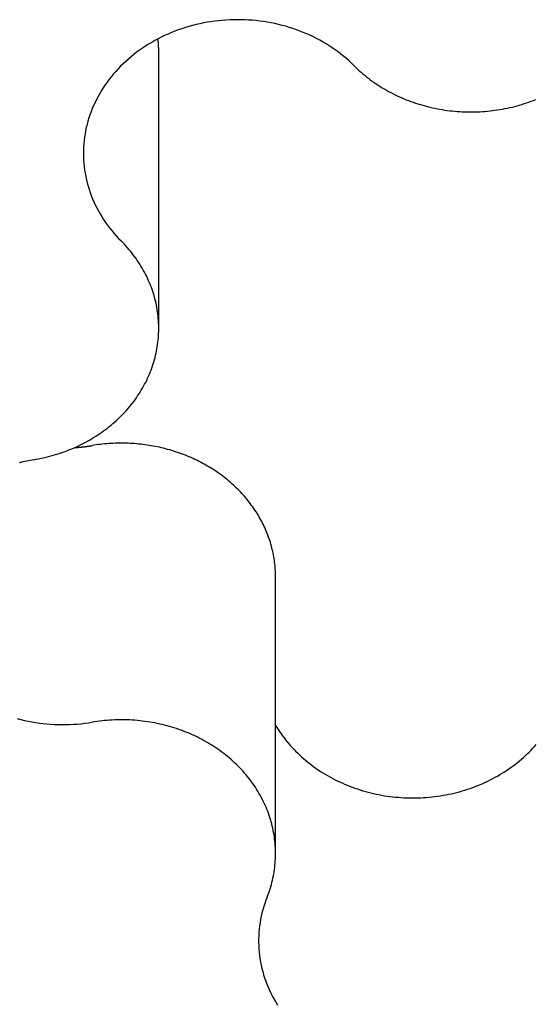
# Model space of a CAD drawing. Extents: x 1107 to 4046, y 937 to 3355.
# Tile 186 of 256: x 2165.35 to 2166.38, y 1775.76 to 1777.71. Entities that reach past the tile are written whole.
import ezdxf

# ---------------------------------------------------------------- set-up
doc = ezdxf.new("R2010")
doc.units = 0
doc.layers.add('KF_VIDA_L___C_REAR', color=7, linetype='CONTINUOUS')

# ---------------------------------------------------------------- blocks, each defined once
blk = doc.blocks.new('KF_VIDA_L___C_REAR')
at = {"layer": 'KF_VIDA_L___C_REAR'}
for p, q in [((-21.353184, 87.887688), (-21.353184, 88.437688)), ((-21.1208, 86.843803), (-21.1208, 87.393803))]:
    blk.add_line(p, q, dxfattribs=at)
for points in [[(-20.9643, 88.4099, 0), (-20.9693, 88.4147, 0), (-20.9744, 88.4195, 0), (-20.9797, 88.4242, 0), (-20.9851, 88.4287, 0), (-20.9907, 88.4331, 0), (-20.9963, 88.4374, 0), (-21.0021, 88.4416, 0), (-21.008, 88.4457, 0), (-21.014, 88.4496, 0), (-21.0201, 88.4534, 0), (-21.0263, 88.4571, 0), (-21.0326, 88.4607, 0), (-21.0391, 88.4641, 0), (-21.0456, 88.4674, 0), (-21.0522, 88.4705, 0), (-21.0589, 88.4735, 0), (-21.0657, 88.4763, 0), (-21.0725, 88.479, 0), (-21.0794, 88.4816, 0), (-21.0864, 88.484, 0), (-21.0935, 88.4862, 0), (-21.1006, 88.4884, 0), (-21.1078, 88.4903, 0), (-21.1151, 88.4921, 0), (-21.1223, 88.4938, 0), (-21.1297, 88.4953, 0), (-21.137, 88.4966, 0), (-21.1445, 88.4978, 0), (-21.1519, 88.4988, 0), (-21.1594, 88.4997, 0), (-21.1668, 88.5004, 0), (-21.1744, 88.5009, 0), (-21.1819, 88.5013, 0), (-21.1894, 88.5015, 0), (-21.1969, 88.5016, 0), (-21.2045, 88.5015, 0), (-21.212, 88.5012, 0), (-21.2195, 88.5008, 0), (-21.227, 88.5002, 0), (-21.2345, 88.4995, 0), (-21.242, 88.4986, 0), (-21.2494, 88.4976, 0), (-21.2568, 88.4964, 0), (-21.2642, 88.495, 0), (-21.2715, 88.4935, 0), (-21.2788, 88.4918, 0), (-21.286, 88.49, 0), (-21.2932, 88.488, 0), (-21.3003, 88.4858, 0), (-21.3073, 88.4836, 0), (-21.3143, 88.4811, 0), (-21.3212, 88.4785, 0), (-21.3281, 88.4758, 0), (-21.3348, 88.4729, 0), (-21.3415, 88.4699, 0), (-21.3481, 88.4668, 0), (-21.3546, 88.4635, 0), (-21.361, 88.46, 0), (-21.3673, 88.4565, 0), (-21.3735, 88.4527, 0), (-21.3796, 88.4489, 0), (-21.3856, 88.445, 0), (-21.3915, 88.4409, 0), (-21.3972, 88.4367, 0), (-21.4028, 88.4323, 0), (-21.4084, 88.4279, 0), (-21.4137, 88.4233, 0), (-21.419, 88.4186, 0), (-21.4241, 88.4138, 0), (-21.4291, 88.4089, 0), (-21.4339, 88.4039, 0), (-21.4386, 88.3988, 0), (-21.4431, 88.3936, 0), (-21.4475, 88.3883, 0), (-21.4518, 88.383, 0), (-21.4559, 88.3775, 0), (-21.4598, 88.3719, 0), (-21.4636, 88.3663, 0), (-21.4672, 88.3606, 0), (-21.4707, 88.3548, 0), (-21.474, 88.3489, 0), (-21.4771, 88.343, 0), (-21.48, 88.337, 0), (-21.4828, 88.3309, 0), (-21.4854, 88.3248, 0), (-21.4879, 88.3186, 0), (-21.4901, 88.3124, 0), (-21.4922, 88.3061, 0), (-21.4941, 88.2998, 0), (-21.4958, 88.2934, 0), (-21.4974, 88.2871, 0), (-21.4987, 88.2806, 0), (-21.4999, 88.2742, 0), (-21.5009, 88.2677, 0), (-21.5017, 88.2612, 0), (-21.5023, 88.2547, 0), (-21.5028, 88.2482, 0), (-21.503, 88.2417, 0), (-21.5031, 88.2352, 0), (-21.503, 88.2287, 0), (-21.5027, 88.2222, 0), (-21.5022, 88.2156, 0), (-21.5016, 88.2091, 0), (-21.5007, 88.2027, 0), (-21.4997, 88.1962, 0), (-21.4985, 88.1898, 0), (-21.4971, 88.1834, 0), (-21.4955, 88.177, 0), (-21.4938, 88.1706, 0), (-21.4918, 88.1643, 0), (-21.4897, 88.1581, 0), (-21.4874, 88.1519, 0), (-21.4849, 88.1457, 0), (-21.4823, 88.1396, 0), (-21.4795, 88.1335, 0), (-21.4765, 88.1275, 0), (-21.4734, 88.1216, 0), (-21.47, 88.1158, 0), (-21.4666, 88.11, 0), (-21.4629, 88.1043, 0), (-21.4591, 88.0986, 0), (-21.4551, 88.0931, 0), (-21.451, 88.0876, 0), (-21.4467, 88.0823, 0), (-21.4423, 88.077, 0), (-21.4377, 88.0718, 0), (-21.433, 88.0667, 0), (-21.4282, 88.0617, 0)], [(-20.9643, 88.4099, 0), (-20.961, 88.4066, 0), (-20.9576, 88.4034, 0), (-20.9542, 88.4002, 0), (-20.9507, 88.3971, 0), (-20.9471, 88.394, 0), (-20.9435, 88.391, 0), (-20.9398, 88.388, 0), (-20.9361, 88.3851, 0), (-20.9323, 88.3823, 0), (-20.9285, 88.3795, 0), (-20.9246, 88.3767, 0), (-20.9206, 88.374, 0), (-20.9167, 88.3714, 0), (-20.9126, 88.3688, 0), (-20.9085, 88.3663, 0), (-20.9044, 88.3638, 0), (-20.9002, 88.3614, 0), (-20.896, 88.3591, 0), (-20.8917, 88.3568, 0), (-20.8874, 88.3545, 0), (-20.883, 88.3524, 0), (-20.8786, 88.3503, 0), (-20.8742, 88.3482, 0), (-20.8697, 88.3462, 0), (-20.8652, 88.3443, 0), (-20.8607, 88.3425, 0), (-20.8561, 88.3407, 0), (-20.8515, 88.339, 0), (-20.8469, 88.3373, 0), (-20.8422, 88.3357, 0), (-20.8375, 88.3342, 0), (-20.8327, 88.3328, 0), (-20.828, 88.3314, 0), (-20.8232, 88.33, 0), (-20.8184, 88.3288, 0), (-20.8136, 88.3276, 0), (-20.8087, 88.3265, 0), (-20.8038, 88.3254, 0), (-20.7989, 88.3245, 0), (-20.794, 88.3236, 0), (-20.7891, 88.3227, 0), (-20.7842, 88.322, 0), (-20.7792, 88.3213, 0), (-20.7742, 88.3206, 0), (-20.7693, 88.3201, 0), (-20.7643, 88.3196, 0), (-20.7593, 88.3192, 0), (-20.7543, 88.3188, 0), (-20.7493, 88.3185, 0), (-20.7442, 88.3183, 0), (-20.7392, 88.3182, 0), (-20.7342, 88.3181, 0), (-20.7292, 88.3182, 0), (-20.7242, 88.3182, 0), (-20.7191, 88.3184, 0), (-20.7141, 88.3186, 0), (-20.7091, 88.3189, 0), (-20.7041, 88.3193, 0), (-20.6991, 88.3197, 0), (-20.6941, 88.3202, 0), (-20.6891, 88.3208, 0), (-20.6842, 88.3214, 0), (-20.6792, 88.3222, 0), (-20.6743, 88.3229, 0), (-20.6694, 88.3238, 0), (-20.6645, 88.3247, 0), (-20.6596, 88.3257, 0), (-20.6547, 88.3268, 0), (-20.6499, 88.3279, 0), (-20.645, 88.3291, 0), (-20.6402, 88.3304, 0), (-20.6355, 88.3317, 0), (-20.6307, 88.3332, 0), (-20.626, 88.3346, 0), (-20.6213, 88.3362, 0), (-20.6166, 88.3378, 0), (-20.612, 88.3395, 0), (-20.6074, 88.3412, 0), (-20.6028, 88.343, 0)], [(-21.3532, 88.4377, 0), (-21.3532, 88.4379, 0), (-21.3532, 88.4381, 0), (-21.3532, 88.4383, 0), (-21.3532, 88.4385, 0), (-21.3532, 88.4387, 0), (-21.3532, 88.4389, 0), (-21.3532, 88.4391, 0), (-21.3532, 88.4393, 0), (-21.3532, 88.4395, 0), (-21.3532, 88.4397, 0), (-21.3532, 88.4399, 0), (-21.3532, 88.4401, 0), (-21.3532, 88.4403, 0), (-21.3532, 88.4405, 0), (-21.3532, 88.4407, 0), (-21.3532, 88.4409, 0), (-21.3532, 88.4411, 0), (-21.3532, 88.4413, 0), (-21.3532, 88.4415, 0), (-21.3532, 88.4417, 0), (-21.3532, 88.4419, 0), (-21.3532, 88.4421, 0), (-21.3532, 88.4423, 0), (-21.3532, 88.4425, 0), (-21.3532, 88.4427, 0), (-21.3532, 88.4429, 0), (-21.3532, 88.4431, 0), (-21.3533, 88.4433, 0), (-21.3533, 88.4435, 0), (-21.3533, 88.4437, 0), (-21.3533, 88.4439, 0), (-21.3533, 88.4441, 0), (-21.3533, 88.4443, 0), (-21.3533, 88.4445, 0), (-21.3533, 88.4447, 0), (-21.3533, 88.4449, 0), (-21.3533, 88.4451, 0), (-21.3533, 88.4453, 0), (-21.3533, 88.4455, 0), (-21.3533, 88.4457, 0), (-21.3533, 88.4459, 0), (-21.3533, 88.4462, 0), (-21.3533, 88.4464, 0), (-21.3534, 88.4466, 0), (-21.3534, 88.4468, 0), (-21.3534, 88.447, 0), (-21.3534, 88.4472, 0), (-21.3534, 88.4474, 0), (-21.3534, 88.4476, 0), (-21.3534, 88.4478, 0), (-21.3534, 88.448, 0), (-21.3534, 88.4482, 0), (-21.3534, 88.4484, 0), (-21.3534, 88.4486, 0), (-21.3535, 88.4488, 0), (-21.3535, 88.449, 0), (-21.3535, 88.4492, 0), (-21.3535, 88.4494, 0), (-21.3535, 88.4496, 0), (-21.3535, 88.4498, 0), (-21.3535, 88.45, 0), (-21.3535, 88.4502, 0), (-21.3535, 88.4504, 0), (-21.3535, 88.4506, 0), (-21.3536, 88.4508, 0), (-21.3536, 88.451, 0), (-21.3536, 88.4512, 0), (-21.3536, 88.4514, 0), (-21.3536, 88.4516, 0), (-21.3536, 88.4518, 0), (-21.3536, 88.452, 0), (-21.3536, 88.4522, 0), (-21.3537, 88.4524, 0), (-21.3537, 88.4526, 0), (-21.3537, 88.4528, 0), (-21.3537, 88.453, 0), (-21.3537, 88.4532, 0), (-21.3537, 88.4534, 0), (-21.3537, 88.4536, 0), (-21.3537, 88.4538, 0), (-21.3538, 88.454, 0), (-21.3538, 88.4542, 0), (-21.3538, 88.4544, 0), (-21.3538, 88.4546, 0), (-21.3538, 88.4548, 0), (-21.3538, 88.455, 0), (-21.3539, 88.4552, 0), (-21.3539, 88.4554, 0), (-21.3539, 88.4556, 0), (-21.3539, 88.4558, 0), (-21.3539, 88.456, 0), (-21.3539, 88.4562, 0), (-21.3539, 88.4564, 0), (-21.354, 88.4566, 0), (-21.354, 88.4568, 0), (-21.354, 88.457, 0), (-21.354, 88.4572, 0), (-21.354, 88.4574, 0), (-21.354, 88.4576, 0), (-21.3541, 88.4578, 0), (-21.3541, 88.458, 0), (-21.3541, 88.4582, 0), (-21.3541, 88.4584, 0), (-21.3541, 88.4586, 0), (-21.3542, 88.4588, 0), (-21.3542, 88.459, 0), (-21.3542, 88.4592, 0), (-21.3542, 88.4594, 0), (-21.3542, 88.4596, 0), (-21.3543, 88.4598, 0), (-21.3543, 88.46, 0), (-21.3543, 88.4602, 0), (-21.3543, 88.4604, 0), (-21.3543, 88.4606, 0), (-21.3544, 88.4608, 0), (-21.3544, 88.461, 0), (-21.3544, 88.4612, 0), (-21.3544, 88.4614, 0), (-21.3544, 88.4616, 0), (-21.3545, 88.4618, 0), (-21.3545, 88.462, 0), (-21.3545, 88.4622, 0), (-21.3545, 88.4624, 0), (-21.3545, 88.4626, 0), (-21.3546, 88.4628, 0), (-21.3546, 88.463, 0), (-21.3546, 88.4632, 0), (-21.3546, 88.4634, 0)], [(-21.602, 87.6267, 0), (-21.5971, 87.6276, 0), (-21.5922, 87.6285, 0), (-21.5873, 87.6295, 0), (-21.5824, 87.6306, 0), (-21.5775, 87.6317, 0), (-21.5727, 87.6329, 0), (-21.5679, 87.6342, 0), (-21.5631, 87.6355, 0), (-21.5584, 87.6369, 0), (-21.5537, 87.6384, 0), (-21.549, 87.6399, 0), (-21.5443, 87.6415, 0), (-21.5397, 87.6432, 0), (-21.5351, 87.645, 0), (-21.5305, 87.6468, 0), (-21.526, 87.6486, 0), (-21.5215, 87.6506, 0), (-21.517, 87.6526, 0), (-21.5126, 87.6546, 0), (-21.5082, 87.6567, 0), (-21.5039, 87.6589, 0), (-21.4996, 87.6612, 0), (-21.4953, 87.6635, 0), (-21.4911, 87.6658, 0), (-21.4869, 87.6683, 0), (-21.4828, 87.6707, 0), (-21.4787, 87.6733, 0), (-21.4747, 87.6759, 0), (-21.4707, 87.6785, 0), (-21.4668, 87.6812, 0), (-21.4629, 87.684, 0), (-21.4591, 87.6868, 0), (-21.4553, 87.6897, 0), (-21.4516, 87.6926, 0), (-21.448, 87.6956, 0), (-21.4444, 87.6987, 0), (-21.4408, 87.7017, 0), (-21.4373, 87.7049, 0), (-21.4339, 87.708, 0), (-21.4305, 87.7113, 0), (-21.4272, 87.7146, 0), (-21.424, 87.7179, 0), (-21.4208, 87.7212, 0), (-21.4177, 87.7247, 0), (-21.4147, 87.7281, 0), (-21.4117, 87.7316, 0), (-21.4088, 87.7351, 0), (-21.4059, 87.7387, 0), (-21.4031, 87.7424, 0), (-21.4004, 87.746, 0), (-21.3978, 87.7497, 0), (-21.3952, 87.7534, 0), (-21.3927, 87.7572, 0), (-21.3903, 87.761, 0), (-21.3879, 87.7649, 0), (-21.3856, 87.7687, 0), (-21.3834, 87.7726, 0), (-21.3813, 87.7766, 0), (-21.3792, 87.7805, 0), (-21.3772, 87.7845, 0), (-21.3753, 87.7886, 0), (-21.3735, 87.7926, 0), (-21.3717, 87.7967, 0), (-21.3701, 87.8008, 0), (-21.3685, 87.8049, 0), (-21.3669, 87.809, 0), (-21.3655, 87.8132, 0), (-21.3641, 87.8174, 0), (-21.3628, 87.8216, 0), (-21.3616, 87.8258, 0), (-21.3605, 87.83, 0), (-21.3594, 87.8343, 0), (-21.3585, 87.8386, 0), (-21.3576, 87.8428, 0), (-21.3568, 87.8471, 0), (-21.3561, 87.8514, 0), (-21.3554, 87.8558, 0), (-21.3548, 87.8601, 0), (-21.3544, 87.8644, 0), (-21.354, 87.8687, 0), (-21.3536, 87.8731, 0), (-21.3534, 87.8774, 0), (-21.3533, 87.8818, 0), (-21.3532, 87.8861, 0), (-21.3532, 87.8905, 0), (-21.3533, 87.8948, 0), (-21.3535, 87.8992, 0), (-21.3537, 87.9035, 0), (-21.3541, 87.9078, 0), (-21.3545, 87.9122, 0), (-21.355, 87.9165, 0), (-21.3556, 87.9208, 0), (-21.3562, 87.9251, 0), (-21.357, 87.9294, 0), (-21.3578, 87.9337, 0), (-21.3587, 87.938, 0), (-21.3597, 87.9423, 0), (-21.3608, 87.9465, 0), (-21.3619, 87.9507, 0), (-21.3632, 87.955, 0), (-21.3645, 87.9592, 0), (-21.3659, 87.9633, 0), (-21.3673, 87.9675, 0), (-21.3689, 87.9716, 0), (-21.3705, 87.9757, 0), (-21.3722, 87.9798, 0), (-21.374, 87.9839, 0), (-21.3759, 87.9879, 0), (-21.3778, 87.992, 0), (-21.3798, 87.9959, 0), (-21.3819, 87.9999, 0), (-21.384, 88.0038, 0), (-21.3863, 88.0077, 0), (-21.3886, 88.0116, 0), (-21.391, 88.0154, 0), (-21.3934, 88.0192, 0), (-21.3959, 88.023, 0), (-21.3985, 88.0267, 0), (-21.4012, 88.0304, 0), (-21.4039, 88.034, 0), (-21.4067, 88.0377, 0), (-21.4096, 88.0412, 0), (-21.4125, 88.0447, 0), (-21.4155, 88.0482, 0), (-21.4186, 88.0517, 0), (-21.4217, 88.0551, 0), (-21.4249, 88.0584, 0), (-21.4282, 88.0617, 0)], [(-21.5212, 87.6507, 0), (-21.5209, 87.6507, 0), (-21.5206, 87.6507, 0), (-21.5203, 87.6508, 0), (-21.52, 87.6508, 0), (-21.5198, 87.6508, 0), (-21.5195, 87.6508, 0), (-21.5192, 87.6508, 0), (-21.5189, 87.6508, 0), (-21.5187, 87.6509, 0), (-21.5184, 87.6509, 0), (-21.5181, 87.6509, 0), (-21.5178, 87.6509, 0), (-21.5175, 87.6509, 0), (-21.5173, 87.651, 0), (-21.517, 87.651, 0), (-21.5167, 87.651, 0), (-21.5164, 87.651, 0), (-21.5162, 87.6511, 0), (-21.5159, 87.6511, 0), (-21.5156, 87.6511, 0), (-21.5153, 87.6511, 0), (-21.515, 87.6511, 0), (-21.5148, 87.6512, 0), (-21.5145, 87.6512, 0), (-21.5142, 87.6512, 0), (-21.5139, 87.6512, 0), (-21.5137, 87.6513, 0), (-21.5134, 87.6513, 0), (-21.5131, 87.6513, 0), (-21.5128, 87.6513, 0), (-21.5125, 87.6514, 0), (-21.5123, 87.6514, 0), (-21.512, 87.6514, 0), (-21.5117, 87.6514, 0), (-21.5114, 87.6515, 0), (-21.5112, 87.6515, 0), (-21.5109, 87.6515, 0), (-21.5106, 87.6515, 0), (-21.5103, 87.6516, 0), (-21.5101, 87.6516, 0), (-21.5098, 87.6516, 0), (-21.5095, 87.6516, 0), (-21.5092, 87.6517, 0), (-21.5089, 87.6517, 0), (-21.5087, 87.6517, 0), (-21.5084, 87.6518, 0), (-21.5081, 87.6518, 0), (-21.5078, 87.6518, 0), (-21.5076, 87.6518, 0), (-21.5073, 87.6519, 0), (-21.507, 87.6519, 0), (-21.5067, 87.6519, 0), (-21.5064, 87.652, 0), (-21.5062, 87.652, 0), (-21.5059, 87.652, 0), (-21.5056, 87.652, 0), (-21.5053, 87.6521, 0), (-21.5051, 87.6521, 0), (-21.5048, 87.6521, 0), (-21.5045, 87.6522, 0), (-21.5042, 87.6522, 0), (-21.504, 87.6522, 0), (-21.5037, 87.6523, 0), (-21.5034, 87.6523, 0), (-21.5031, 87.6523, 0), (-21.5029, 87.6524, 0), (-21.5026, 87.6524, 0), (-21.5023, 87.6524, 0), (-21.502, 87.6525, 0), (-21.5017, 87.6525, 0), (-21.5015, 87.6525, 0), (-21.5012, 87.6526, 0), (-21.5009, 87.6526, 0), (-21.5006, 87.6526, 0), (-21.5004, 87.6527, 0), (-21.5001, 87.6527, 0), (-21.4998, 87.6527, 0), (-21.4995, 87.6528, 0), (-21.4993, 87.6528, 0), (-21.499, 87.6528, 0), (-21.4987, 87.6529, 0), (-21.4984, 87.6529, 0), (-21.4982, 87.6529, 0), (-21.4979, 87.653, 0), (-21.4976, 87.653, 0), (-21.4973, 87.653, 0), (-21.4971, 87.6531, 0), (-21.4968, 87.6531, 0), (-21.4965, 87.6532, 0), (-21.4962, 87.6532, 0), (-21.496, 87.6532, 0), (-21.4957, 87.6533, 0), (-21.4954, 87.6533, 0), (-21.4951, 87.6533, 0), (-21.4949, 87.6534, 0), (-21.4946, 87.6534, 0), (-21.4943, 87.6535, 0), (-21.494, 87.6535, 0), (-21.4938, 87.6535, 0), (-21.4935, 87.6536, 0), (-21.4932, 87.6536, 0), (-21.4929, 87.6537, 0), (-21.4927, 87.6537, 0), (-21.4924, 87.6537, 0), (-21.4921, 87.6538, 0), (-21.4918, 87.6538, 0), (-21.4916, 87.6539, 0), (-21.4913, 87.6539, 0), (-21.491, 87.6539, 0), (-21.4907, 87.654, 0), (-21.4905, 87.654, 0), (-21.4902, 87.6541, 0), (-21.4899, 87.6541, 0), (-21.4896, 87.6542, 0), (-21.4894, 87.6542, 0), (-21.4891, 87.6542, 0), (-21.4888, 87.6543, 0), (-21.4885, 87.6543, 0), (-21.4883, 87.6544, 0), (-21.488, 87.6544, 0), (-21.4877, 87.6545, 0), (-21.4874, 87.6545, 0), (-21.4872, 87.6545, 0), (-21.4869, 87.6546, 0), (-21.4866, 87.6546, 0), (-21.4863, 87.6547, 0), (-21.4861, 87.6547, 0), (-21.4858, 87.6548, 0)], [(-21.1208, 87.3938, 0), (-21.1208, 87.3975, 0), (-21.1209, 87.4011, 0), (-21.1211, 87.4048, 0), (-21.1213, 87.4084, 0), (-21.1215, 87.4121, 0), (-21.1218, 87.4157, 0), (-21.1222, 87.4194, 0), (-21.1227, 87.423, 0), (-21.1231, 87.4266, 0), (-21.1237, 87.4303, 0), (-21.1243, 87.4339, 0), (-21.125, 87.4375, 0), (-21.1257, 87.4411, 0), (-21.1265, 87.4447, 0), (-21.1273, 87.4483, 0), (-21.1282, 87.4518, 0), (-21.1292, 87.4554, 0), (-21.1302, 87.459, 0), (-21.1312, 87.4625, 0), (-21.1323, 87.466, 0), (-21.1335, 87.4695, 0), (-21.1348, 87.473, 0), (-21.136, 87.4765, 0), (-21.1374, 87.48, 0), (-21.1388, 87.4834, 0), (-21.1402, 87.4869, 0), (-21.1417, 87.4903, 0), (-21.1433, 87.4937, 0), (-21.1449, 87.4971, 0), (-21.1466, 87.5004, 0), (-21.1483, 87.5038, 0), (-21.1501, 87.5071, 0), (-21.1519, 87.5104, 0), (-21.1538, 87.5137, 0), (-21.1557, 87.5169, 0), (-21.1577, 87.5201, 0), (-21.1597, 87.5233, 0), (-21.1618, 87.5265, 0), (-21.1639, 87.5297, 0), (-21.1661, 87.5328, 0), (-21.1684, 87.5359, 0), (-21.1706, 87.539, 0), (-21.173, 87.542, 0), (-21.1753, 87.5451, 0), (-21.1778, 87.5481, 0), (-21.1802, 87.551, 0), (-21.1828, 87.554, 0), (-21.1853, 87.5569, 0), (-21.188, 87.5597, 0), (-21.1906, 87.5626, 0), (-21.1933, 87.5654, 0), (-21.1961, 87.5682, 0), (-21.1989, 87.5709, 0), (-21.2017, 87.5736, 0), (-21.2046, 87.5763, 0), (-21.2075, 87.5789, 0), (-21.2104, 87.5815, 0), (-21.2135, 87.5841, 0), (-21.2165, 87.5866, 0), (-21.2196, 87.5891, 0), (-21.2227, 87.5916, 0), (-21.2259, 87.594, 0), (-21.2291, 87.5964, 0), (-21.2323, 87.5988, 0), (-21.2356, 87.6011, 0), (-21.2389, 87.6033, 0), (-21.2422, 87.6056, 0), (-21.2456, 87.6078, 0), (-21.249, 87.6099, 0), (-21.2525, 87.612, 0), (-21.256, 87.6141, 0), (-21.2595, 87.6161, 0), (-21.263, 87.6181, 0), (-21.2666, 87.62, 0), (-21.2702, 87.6219, 0), (-21.2739, 87.6238, 0), (-21.2775, 87.6256, 0), (-21.2812, 87.6274, 0), (-21.2849, 87.6291, 0), (-21.2887, 87.6308, 0), (-21.2925, 87.6324, 0), (-21.2963, 87.634, 0), (-21.3001, 87.6355, 0), (-21.304, 87.637, 0), (-21.3078, 87.6385, 0), (-21.3117, 87.6399, 0), (-21.3157, 87.6412, 0), (-21.3196, 87.6425, 0), (-21.3236, 87.6438, 0), (-21.3275, 87.645, 0), (-21.3315, 87.6462, 0), (-21.3356, 87.6473, 0), (-21.3396, 87.6484, 0), (-21.3437, 87.6494, 0), (-21.3477, 87.6504, 0), (-21.3518, 87.6513, 0), (-21.3559, 87.6522, 0), (-21.36, 87.653, 0), (-21.3641, 87.6538, 0), (-21.3683, 87.6546, 0), (-21.3724, 87.6552, 0), (-21.3766, 87.6559, 0), (-21.3808, 87.6565, 0), (-21.3849, 87.657, 0), (-21.3891, 87.6575, 0), (-21.3933, 87.6579, 0), (-21.3975, 87.6583, 0), (-21.4017, 87.6586, 0), (-21.4059, 87.6589, 0), (-21.4101, 87.6591, 0), (-21.4144, 87.6593, 0), (-21.4186, 87.6595, 0), (-21.4228, 87.6595, 0), (-21.427, 87.6596, 0), (-21.4312, 87.6596, 0), (-21.4355, 87.6595, 0), (-21.4397, 87.6594, 0), (-21.4439, 87.6592, 0), (-21.4481, 87.659, 0), (-21.4523, 87.6587, 0), (-21.4565, 87.6584, 0), (-21.4607, 87.658, 0), (-21.4649, 87.6576, 0), (-21.4691, 87.6571, 0), (-21.4733, 87.6566, 0), (-21.4775, 87.6561, 0), (-21.4816, 87.6554, 0), (-21.4858, 87.6548, 0)], [(-21.602, 87.6267, 0), (-21.6094, 87.6254, 0), (-21.6167, 87.6239, 0), (-21.624, 87.6223, 0), (-21.6312, 87.6205, 0)], [(-21.6347, 87.1119, 0), (-21.6275, 87.11, 0), (-21.6202, 87.1083, 0), (-21.6129, 87.1068, 0), (-21.6055, 87.1054, 0), (-21.5981, 87.1042, 0), (-21.5907, 87.1031, 0), (-21.5832, 87.1022, 0), (-21.5758, 87.1014, 0), (-21.5683, 87.1008, 0), (-21.5608, 87.1004, 0), (-21.5532, 87.1001, 0), (-21.5457, 87.1, 0), (-21.5382, 87.1, 0), (-21.5306, 87.1002, 0), (-21.5231, 87.1006, 0), (-21.5156, 87.1011, 0), (-21.5081, 87.1018, 0), (-21.5006, 87.1026, 0), (-21.4932, 87.1036, 0), (-21.4858, 87.1048, 0)], [(-21.1208, 87.0988, 0), (-21.1182, 87.0945, 0), (-21.1155, 87.0903, 0), (-21.1127, 87.0861, 0), (-21.1099, 87.0819, 0), (-21.1069, 87.0778, 0), (-21.1039, 87.0737, 0), (-21.1008, 87.0697, 0), (-21.0975, 87.0657, 0), (-21.0943, 87.0618, 0), (-21.0909, 87.0579, 0), (-21.0874, 87.0541, 0), (-21.0839, 87.0503, 0), (-21.0803, 87.0466, 0), (-21.0766, 87.043, 0), (-21.0728, 87.0394, 0), (-21.069, 87.0359, 0), (-21.0651, 87.0324, 0), (-21.0611, 87.029, 0), (-21.057, 87.0257, 0), (-21.0529, 87.0224, 0), (-21.0487, 87.0192, 0), (-21.0444, 87.016, 0), (-21.0401, 87.013, 0), (-21.0357, 87.0099, 0), (-21.0313, 87.007, 0), (-21.0267, 87.0041, 0), (-21.0222, 87.0014, 0), (-21.0175, 86.9986, 0), (-21.0128, 86.996, 0), (-21.0081, 86.9934, 0), (-21.0033, 86.9909, 0), (-20.9985, 86.9885, 0), (-20.9935, 86.9862, 0), (-20.9886, 86.9839, 0), (-20.9836, 86.9817, 0), (-20.9786, 86.9796, 0), (-20.9735, 86.9776, 0), (-20.9683, 86.9756, 0), (-20.9632, 86.9738, 0), (-20.958, 86.972, 0), (-20.9527, 86.9703, 0), (-20.9475, 86.9686, 0), (-20.9421, 86.9671, 0), (-20.9368, 86.9657, 0), (-20.9314, 86.9643, 0), (-20.926, 86.963, 0), (-20.9206, 86.9618, 0), (-20.9152, 86.9607, 0), (-20.9097, 86.9597, 0), (-20.9042, 86.9587, 0), (-20.8987, 86.9579, 0), (-20.8932, 86.9571, 0), (-20.8876, 86.9565, 0), (-20.8821, 86.9559, 0), (-20.8765, 86.9554, 0), (-20.8709, 86.955, 0), (-20.8653, 86.9546, 0), (-20.8597, 86.9544, 0), (-20.8541, 86.9543, 0), (-20.8485, 86.9542, 0), (-20.8429, 86.9542, 0), (-20.8373, 86.9543, 0), (-20.8317, 86.9546, 0), (-20.8262, 86.9549, 0), (-20.8206, 86.9552, 0), (-20.815, 86.9557, 0), (-20.8094, 86.9563, 0), (-20.8039, 86.9569, 0), (-20.7984, 86.9577, 0), (-20.7928, 86.9585, 0), (-20.7873, 86.9594, 0), (-20.7819, 86.9604, 0), (-20.7764, 86.9615, 0), (-20.771, 86.9626, 0), (-20.7656, 86.9639, 0), (-20.7602, 86.9652, 0), (-20.7548, 86.9666, 0), (-20.7495, 86.9682, 0), (-20.7442, 86.9697, 0), (-20.739, 86.9714, 0), (-20.7338, 86.9732, 0), (-20.7286, 86.975, 0), (-20.7234, 86.9769, 0), (-20.7183, 86.9789, 0), (-20.7133, 86.981, 0), (-20.7083, 86.9832, 0), (-20.7033, 86.9854, 0), (-20.6984, 86.9878, 0), (-20.6935, 86.9902, 0), (-20.6887, 86.9926, 0), (-20.6839, 86.9952, 0), (-20.6792, 86.9978, 0), (-20.6746, 87.0005, 0), (-20.67, 87.0033, 0), (-20.6655, 87.0061, 0), (-20.661, 87.009, 0), (-20.6566, 87.012, 0), (-20.6522, 87.0151, 0), (-20.6479, 87.0182, 0), (-20.6437, 87.0214, 0), (-20.6396, 87.0246, 0), (-20.6355, 87.0279, 0), (-20.6315, 87.0313, 0), (-20.6275, 87.0348, 0), (-20.6237, 87.0383, 0), (-20.6199, 87.0419, 0), (-20.6162, 87.0455, 0), (-20.6125, 87.0492, 0), (-20.609, 87.0529, 0), (-20.6055, 87.0567, 0), (-20.6021, 87.0606, 0)], [(-21.1377, 86.7569, 0), (-21.1361, 86.761, 0), (-21.1345, 86.7652, 0), (-21.1331, 86.7693, 0), (-21.1317, 86.7735, 0), (-21.1304, 86.7777, 0), (-21.1292, 86.7819, 0), (-21.1281, 86.7862, 0), (-21.1271, 86.7904, 0), (-21.1261, 86.7947, 0), (-21.1252, 86.799, 0), (-21.1244, 86.8033, 0), (-21.1237, 86.8076, 0), (-21.123, 86.8119, 0), (-21.1225, 86.8162, 0), (-21.122, 86.8205, 0), (-21.1216, 86.8249, 0), (-21.1213, 86.8292, 0), (-21.121, 86.8335, 0), (-21.1209, 86.8379, 0), (-21.1208, 86.8422, 0), (-21.1208, 86.8466, 0), (-21.1209, 86.8509, 0), (-21.1211, 86.8553, 0), (-21.1213, 86.8596, 0), (-21.1217, 86.864, 0), (-21.1221, 86.8683, 0), (-21.1226, 86.8726, 0), (-21.1232, 86.8769, 0), (-21.1239, 86.8813, 0), (-21.1246, 86.8856, 0), (-21.1254, 86.8898, 0), (-21.1263, 86.8941, 0), (-21.1273, 86.8984, 0), (-21.1284, 86.9026, 0), (-21.1296, 86.9069, 0), (-21.1308, 86.9111, 0), (-21.1321, 86.9153, 0), (-21.1335, 86.9195, 0), (-21.135, 86.9236, 0), (-21.1365, 86.9277, 0), (-21.1381, 86.9319, 0), (-21.1398, 86.936, 0), (-21.1416, 86.94, 0), (-21.1435, 86.9441, 0), (-21.1454, 86.9481, 0), (-21.1474, 86.9521, 0), (-21.1495, 86.956, 0), (-21.1517, 86.9599, 0), (-21.1539, 86.9638, 0), (-21.1562, 86.9677, 0), (-21.1586, 86.9715, 0), (-21.161, 86.9753, 0), (-21.1635, 86.9791, 0), (-21.1661, 86.9828, 0), (-21.1688, 86.9865, 0), (-21.1715, 86.9902, 0), (-21.1743, 86.9938, 0), (-21.1772, 86.9973, 0), (-21.1801, 87.0009, 0), (-21.1831, 87.0044, 0), (-21.1862, 87.0078, 0), (-21.1893, 87.0112, 0), (-21.1925, 87.0146, 0), (-21.1958, 87.0179, 0), (-21.1991, 87.0211, 0), (-21.2025, 87.0243, 0), (-21.2059, 87.0275, 0), (-21.2094, 87.0306, 0), (-21.213, 87.0337, 0), (-21.2166, 87.0367, 0), (-21.2203, 87.0397, 0), (-21.224, 87.0426, 0), (-21.2278, 87.0454, 0), (-21.2316, 87.0483, 0), (-21.2355, 87.051, 0), (-21.2394, 87.0537, 0), (-21.2434, 87.0563, 0), (-21.2475, 87.0589, 0), (-21.2516, 87.0614, 0), (-21.2557, 87.0639, 0), (-21.2599, 87.0663, 0), (-21.2641, 87.0687, 0), (-21.2684, 87.071, 0), (-21.2727, 87.0732, 0), (-21.277, 87.0754, 0), (-21.2814, 87.0775, 0), (-21.2859, 87.0795, 0), (-21.2903, 87.0815, 0), (-21.2948, 87.0834, 0), (-21.2994, 87.0852, 0), (-21.304, 87.087, 0), (-21.3086, 87.0887, 0), (-21.3132, 87.0904, 0), (-21.3179, 87.092, 0), (-21.3226, 87.0935, 0), (-21.3273, 87.095, 0), (-21.3321, 87.0964, 0), (-21.3369, 87.0977, 0), (-21.3417, 87.0989, 0), (-21.3465, 87.1001, 0), (-21.3514, 87.1012, 0), (-21.3562, 87.1023, 0), (-21.3611, 87.1033, 0), (-21.366, 87.1042, 0), (-21.371, 87.105, 0), (-21.3759, 87.1058, 0), (-21.3809, 87.1065, 0), (-21.3858, 87.1071, 0), (-21.3908, 87.1077, 0), (-21.3958, 87.1081, 0), (-21.4008, 87.1086, 0), (-21.4058, 87.1089, 0), (-21.4108, 87.1092, 0), (-21.4158, 87.1094, 0), (-21.4209, 87.1095, 0), (-21.4259, 87.1096, 0), (-21.4309, 87.1096, 0), (-21.4359, 87.1095, 0), (-21.4409, 87.1093, 0), (-21.446, 87.1091, 0), (-21.451, 87.1088, 0), (-21.456, 87.1084, 0), (-21.461, 87.108, 0), (-21.466, 87.1075, 0), (-21.4709, 87.1069, 0), (-21.4759, 87.1063, 0), (-21.4809, 87.1056, 0), (-21.4858, 87.1048, 0)], [(-21.1377, 86.7569, 0), (-21.14, 86.7507, 0), (-21.1422, 86.7445, 0), (-21.1443, 86.7382, 0), (-21.1461, 86.7319, 0), (-21.1478, 86.7255, 0), (-21.1493, 86.7191, 0), (-21.1506, 86.7127, 0), (-21.1517, 86.7062, 0), (-21.1526, 86.6997, 0), (-21.1534, 86.6933, 0), (-21.1539, 86.6868, 0), (-21.1543, 86.6802, 0), (-21.1545, 86.6737, 0), (-21.1545, 86.6672, 0), (-21.1544, 86.6607, 0), (-21.154, 86.6542, 0), (-21.1535, 86.6477, 0), (-21.1527, 86.6412, 0), (-21.1518, 86.6347, 0), (-21.1507, 86.6282, 0), (-21.1495, 86.6218, 0), (-21.148, 86.6154, 0), (-21.1464, 86.609, 0), (-21.1446, 86.6027, 0), (-21.1426, 86.5964, 0), (-21.1404, 86.5902, 0), (-21.138, 86.584, 0), (-21.1355, 86.5778, 0), (-21.1328, 86.5717, 0), (-21.1299, 86.5657, 0), (-21.1269, 86.5597, 0), (-21.1237, 86.5538, 0), (-21.1203, 86.548, 0), (-21.1168, 86.5422, 0)]]:
    blk.add_polyline3d(points, dxfattribs=at)

msp = doc.modelspace()

# ---------------------------------------------------------------- block references
at = {"layer": 'KF_VIDA_L___C_REAR'}
msp.add_blockref('KF_VIDA_L___C_REAR', (2186.9791, 1689.2132), dxfattribs=at)

doc.saveas('drawing.dxf')
